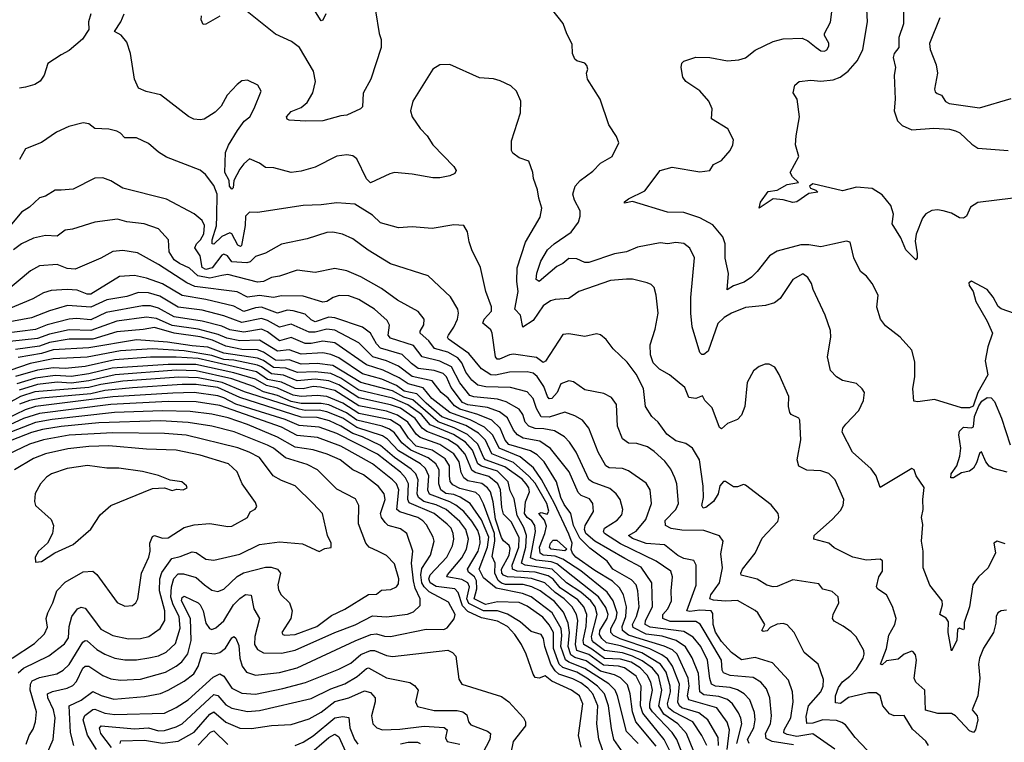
# Model space of a CAD drawing. Extents: x 1443846 to 1577407, y 839182 to 927291.
# Tile 127 of 256: x 1460016 to 1464981, y 894621 to 898265. Entities that reach past the tile are written whole.
import ezdxf

# ---------------------------------------------------------------- set-up
doc = ezdxf.new("R2010")
doc.units = 0

msp = doc.modelspace()

# ---------------------------------------------------------------- linework, layer by layer
at = {"layer": '0CON20XD'}
for points in [[(1464470.9, 898375), (1464471.6, 898245), (1464449.2, 898175), (1464448.7, 898125), (1464424.9, 898095.1), (1464420.5, 898075), (1464432.1, 898025), (1464425.8, 897985), (1464430.6, 897865), (1464425.2, 897805.2), (1464442.6, 897755), (1464465, 897732.5), (1464515, 897709.6), (1464625, 897718.3), (1464705, 897713.9), (1464735, 897705.4), (1464755.7, 897695), (1464817, 897637), (1464847.3, 897617.3), (1465000, 897605)], [(1460374.4, 898295.6), (1460362.9, 898255), (1460364, 898215), (1460332.3, 898167.7), (1460265, 898110), (1460225, 898087.8), (1460158, 898045), (1460139.2, 897985), (1460118.8, 897955), (1460091.7, 897938.3), (1460045.5, 897924.5), (1460015, 897920.5)], [(1462098.2, 897468.2), (1461995, 897486.9), (1461905, 897494.3), (1461881.3, 897488.7), (1461785, 897442.9), (1461765, 897463.1), (1461715, 897562.9), (1461695, 897578.6), (1461665, 897584.3), (1461615, 897577.1), (1461505, 897521.9), (1461435, 897501.1), (1461385, 897494.4), (1461297.4, 897517.4), (1461255, 897520), (1461225, 897542.5), (1461175, 897563.1), (1461145, 897538.5), (1461125, 897511.5), (1461096.2, 897455), (1461092.8, 897417.2), (1461085, 897410.5), (1461073, 897425), (1461071.4, 897455), (1461050.6, 897495), (1461053.7, 897596.3), (1461068.3, 897631.7), (1461113.9, 897706.1), (1461147.1, 897752.9), (1461175.5, 897775), (1461197.5, 897817.5), (1461234, 897905), (1461215.7, 897935.7), (1461165, 897960), (1461135, 897956.2), (1461112.2, 897937.8), (1461061.2, 897885), (1461030.7, 897829.3), (1461000.9, 897799.1), (1460945, 897763.6), (1460925, 897759.6), (1460893.8, 897763.8), (1460867.4, 897777.4), (1460726, 897886), (1460653.2, 897903.2), (1460615, 897920), (1460594.5, 897964.5), (1460574.2, 898095), (1460555, 898152.5), (1460527.7, 898187.7), (1460493.3, 898205), (1460526, 898255), (1460542.5, 898295)], [(1461810.5, 898310.5), (1461827.5, 898195), (1461838, 898165), (1461838.8, 898125), (1461785.7, 897965), (1461748.1, 897895), (1461744.6, 897825.4), (1461734, 897815), (1461665, 897783.5), (1461635, 897781.1), (1461544.4, 897754.4), (1461456.7, 897753.3), (1461375, 897758), (1461364.3, 897764.3), (1461361.3, 897775), (1461385, 897802.9), (1461435, 897823.2), (1461465, 897846.9), (1461493.4, 897896.6), (1461506.9, 897953.1), (1461497.9, 898005), (1461425.7, 898125), (1461385.4, 898155.4), (1461305, 898192.2), (1461155, 898312.5)], [(1461560, 898295), (1461545, 898262.5), (1461535, 898260), (1461491.2, 898331.2)], [(1464985, 895622), (1464945, 895636), (1464927.5, 895625), (1464936.1, 895576.1), (1464899, 895501), (1464850.9, 895455), (1464822, 895415), (1464805.7, 895304.3), (1464778.5, 895225), (1464777.8, 895195), (1464775, 895188.8), (1464755, 895197.1), (1464745, 895190), (1464741.2, 895135), (1464715, 895082.9), (1464696.7, 895175), (1464699.3, 895229.3), (1464687.3, 895247.3), (1464655.6, 895265.6), (1464669.4, 895315), (1464666.9, 895335), (1464605, 895414), (1464571.1, 895501.1), (1464570.9, 895585), (1464563.1, 895635), (1464569.8, 895719.8), (1464562.5, 895755), (1464570.8, 895795), (1464569.2, 895845), (1464576.4, 895906.4), (1464536, 895965), (1464526.1, 895996.1), (1464515, 896002.5), (1464355, 895906.7), (1464334.6, 895964.6), (1464309.8, 895999.8), (1464215, 896084.4), (1464162.9, 896185), (1464167.1, 896205), (1464181.9, 896225), (1464246.7, 896295), (1464271.4, 896345), (1464276, 896385), (1464264.2, 896404.2), (1464235, 896430), (1464165, 896445.7), (1464135, 896464.3), (1464105, 896496), (1464088.6, 896565), (1464106.5, 896663.5), (1464105, 896697.5), (1464077.5, 896775), (1464016.2, 896905), (1464008.8, 896935), (1463990, 896965), (1463965, 896983.3), (1463913.8, 896955), (1463850.3, 896859.7), (1463822.4, 896837.6), (1463776.2, 896823.8), (1463675, 896813.1), (1463605, 896785.8), (1463567.3, 896762.7), (1463536.8, 896733.2), (1463486.7, 896593.3), (1463465, 896576.2), (1463455, 896576.2), (1463445, 896586.2), (1463407, 896717), (1463399.6, 896785), (1463400.7, 896865), (1463418.5, 897065), (1463395, 897112.9), (1463365, 897136.4), (1463325, 897142.1), (1463284.7, 897135.3), (1463245, 897139.3), (1463131.5, 897118.5), (1463075, 897094), (1463015, 897084.1), (1462885, 897040), (1462865, 897040.8), (1462825, 897058.9), (1462785, 897060.9), (1462754.3, 897035), (1462725, 897021.2), (1462635, 896945.4), (1462619.7, 896955), (1462622.5, 896987.5), (1462642.9, 897047.1), (1462677.9, 897105), (1462710.5, 897135), (1462795.8, 897194.2), (1462834, 897245), (1462842.3, 897275), (1462841.1, 897301.1), (1462812.5, 897355), (1462804.4, 897385), (1462816.9, 897425), (1462841.4, 897455), (1462905, 897502.2), (1462945, 897541.9), (1463004, 897575), (1463036, 897645), (1463025, 897676.7), (1462986.2, 897735), (1462942.5, 897865), (1462878, 897965), (1462874, 897995), (1462881.2, 898015), (1462875.8, 898035), (1462865, 898045.8), (1462825, 898057.5), (1462815, 898066), (1462803.1, 898095), (1462802.2, 898142.2), (1462773.8, 898193.8), (1462755.4, 898245.4), (1462698.9, 898318.9)], [(1463245.7, 897504.3), (1463305, 897522.2), (1463445, 897498.4), (1463495.4, 897504.6), (1463513.8, 897535), (1463555, 897555.6), (1463598, 897605), (1463612, 897635), (1463615, 897660), (1463586.9, 897715), (1463504.2, 897765), (1463507.5, 897815), (1463491.1, 897855), (1463445, 897906.9), (1463375, 897952.9), (1463359.4, 897975), (1463351.4, 898025), (1463354.3, 898045.7), (1463364.2, 898055.8), (1463425, 898077.1), (1463495, 898074.4), (1463585, 898057.8), (1463642.1, 898062.1), (1463675, 898073.5), (1463725, 898110.8), (1463815, 898155.6), (1463865, 898168.8), (1463961.5, 898171.5), (1463989.1, 898159.1), (1464031.2, 898125), (1464055, 898108.8), (1464073.6, 898106.4), (1464085, 898113.3), (1464095, 898132.5), (1464095, 898147.5), (1464073.3, 898185), (1464073.3, 898195), (1464105, 898253.3), (1464110.5, 898305)], [(1465025, 897364.6), (1464846.7, 897343.3), (1464809.8, 897320.2), (1464789.6, 897275), (1464775, 897263.8), (1464755, 897266.2), (1464715, 897290), (1464672, 897302), (1464643.2, 897306.8), (1464615, 897302.9), (1464585, 897285.8), (1464567.5, 897265), (1464536.8, 897183.2), (1464531.7, 897148.3), (1464541.8, 897085), (1464541.9, 897065), (1464535, 897054.2), (1464484.2, 897105), (1464458.5, 897165), (1464414.4, 897235), (1464421.8, 897285), (1464409, 897329), (1464365, 897382.9), (1464313.6, 897413.6), (1464235, 897420.7), (1464165, 897402.9), (1464015, 897436.9), (1463997.5, 897425), (1464002.5, 897415), (1464030, 897405), (1464040, 897395), (1463995, 897388.8), (1463935, 897346.2), (1463915, 897343.3), (1463865, 897357.5), (1463815, 897362.7), (1463744.2, 897314.2), (1463750.4, 897345), (1463790.5, 897399.5), (1463835, 897406.1), (1463885.4, 897434.6), (1463942.5, 897445), (1463912.2, 897472.2), (1463900.8, 897495), (1463944.4, 897575), (1463927.5, 897635), (1463930.9, 897679.1), (1463947.1, 897775), (1463936.2, 897865), (1463916.4, 897896.4), (1463923.8, 897935), (1463946.7, 897953.3), (1464005, 897960.6), (1464055, 897955.7), (1464118.4, 897961.6), (1464153.5, 897975), (1464192.5, 898005), (1464240.9, 898059.1), (1464268, 898115), (1464290.3, 898255), (1464287.7, 898317.7)], [(1461025, 898283.3), (1460955, 898242), (1460941.2, 898241.2), (1460931.2, 898265), (1460932.5, 898285)], [(1464655.6, 898275), (1464603.6, 898145), (1464606.4, 898115), (1464637.7, 898037.7), (1464643.1, 897995), (1464628.9, 897915), (1464631.5, 897901.5), (1464642.4, 897892.4), (1464664.3, 897884.3), (1464683.4, 897853.4), (1464702.8, 897842.8), (1464855, 897820.5), (1465015, 897867.1)], [(1464992.5, 895287.5), (1464965.6, 895284.4), (1464948.8, 895275), (1464939.2, 895255), (1464938.3, 895221.7), (1464925.7, 895175), (1464875, 895095.8), (1464855.5, 895045), (1464850.9, 895015), (1464857.5, 894945), (1464846.9, 894855), (1464819.2, 894785), (1464844.5, 894755), (1464847.8, 894735), (1464835.8, 894684.2), (1464825, 894670.8), (1464805, 894679.4), (1464735, 894754.2), (1464715, 894765.8), (1464645, 894767.1), (1464582.9, 894782.9), (1464579.4, 894885), (1464534.6, 894924.6), (1464526.7, 894945), (1464537.5, 895035), (1464532.1, 895062.1), (1464521.7, 895078.3), (1464515, 895080.8), (1464475, 895065.7), (1464445, 895039.8), (1464387.1, 895032.9), (1464365, 895011.4), (1464356.7, 895015), (1464386.2, 895095), (1464398.5, 895161.5), (1464428, 895215), (1464434.7, 895245), (1464416.5, 895306.5), (1464386.7, 895365), (1464342.9, 895392.9), (1464335.7, 895405), (1464348.6, 895455), (1464365.7, 895485), (1464366.9, 895536.9), (1464355, 895544), (1464285, 895540.6), (1464216.7, 895555), (1464122.6, 895602.6), (1464095, 895625.7), (1464020, 895645), (1464021.4, 895665), (1464114.1, 895745.9), (1464155, 895790), (1464167.5, 895815), (1464171.9, 895845), (1464127.5, 895945), (1464095, 895977.5), (1464055, 895990), (1463984.4, 895994.4), (1463944.4, 896014.4), (1463935.8, 896045), (1463954.2, 896145.8), (1463949.4, 896245), (1463945, 896255.8), (1463906.2, 896275), (1463899.2, 896285), (1463893.1, 896315), (1463894.5, 896365), (1463845.4, 896475.4), (1463822.7, 896512.7), (1463795, 896528.8), (1463775, 896528.8), (1463745, 896516), (1463715.7, 896494.3), (1463683.6, 896435), (1463671.8, 896315), (1463655, 896270.8), (1463635, 896248.6), (1463585, 896228.6), (1463555, 896202), (1463545, 896208.8), (1463507.7, 896307.7), (1463471.2, 896345), (1463458.3, 896368.3), (1463424.4, 896355.6), (1463390, 896360), (1463370, 896410), (1463293.1, 896475), (1463242.5, 896502.5), (1463209.3, 896535), (1463196.3, 896575), (1463194, 896626), (1463220, 896705), (1463235.6, 896785), (1463225.4, 896875.4), (1463214.6, 896914.6), (1463200, 896930), (1463178.9, 896938.9), (1463106.2, 896956.2), (1463075, 896957.1), (1462995, 896950.4), (1462835, 896894.6), (1462785, 896858.5), (1462715, 896854.7), (1462692.4, 896847.6), (1462655, 896822.5), (1462605, 896748.9), (1462553.3, 896715), (1462541.6, 896775), (1462512.6, 896805), (1462529.7, 896895), (1462522.3, 896945), (1462524.6, 897014.6), (1462566.5, 897143.5), (1462640.3, 897269.7), (1462648.6, 897315), (1462634.1, 897365.9), (1462626.8, 897406.8), (1462606, 897465), (1462603.3, 897495), (1462582.3, 897552.3), (1462535, 897568.8), (1462502.3, 897592.3), (1462496.2, 897605), (1462495.8, 897655), (1462540.8, 897795), (1462542.5, 897855), (1462521.2, 897905), (1462492.1, 897932.1), (1462437.6, 897957.6), (1462405, 897966.9), (1462335, 897972.9), (1462185, 898040), (1462135, 898037.5), (1462098.8, 898015), (1461998, 897855), (1461986.2, 897805), (1461994.3, 897775), (1462035, 897716.2), (1462069.6, 897679.6), (1462098.1, 897635), (1462205, 897524.2), (1462215.7, 897505), (1462209.7, 897490.3), (1462185, 897477.1), (1462135, 897467.8), (1462098.2, 897468.2)], [(1464598.8, 894605), (1464585, 894627.8), (1464518.1, 894688.1), (1464475, 894756.2), (1464425, 894754.3), (1464401.2, 894765), (1464367.5, 894805), (1464354.4, 894855), (1464335, 894870.9), (1464295, 894870.9), (1464195, 894846.5), (1464155, 894817.1), (1464130.1, 894820.1), (1464129.2, 894855), (1464145, 894896.9), (1464164, 894926), (1464202.3, 894955), (1464235, 894990), (1464268.5, 895045), (1464273.8, 895065), (1464272.9, 895085), (1464233.8, 895153.8), (1464209.2, 895179.2), (1464167.3, 895207.3), (1464121.9, 895231.9), (1464113.5, 895245), (1464116.9, 895265), (1464145.5, 895325), (1464142, 895355), (1464111.9, 895381.9), (1464065, 895392.9), (1464045, 895420), (1463915, 895441.1), (1463835, 895407.8), (1463815, 895405.3), (1463783.5, 895413.5), (1463733.7, 895443.7), (1463654.4, 895464.4), (1463652.5, 895475), (1463660.7, 895495), (1463724.4, 895575), (1463759.1, 895650.9), (1463839.2, 895735), (1463844.2, 895755), (1463840, 895775), (1463805, 895819.2), (1463675, 895918.8), (1463665, 895922), (1463635, 895909.2), (1463615, 895910), (1463575, 895937.1), (1463565, 895937.1), (1463545.4, 895915), (1463538.1, 895875), (1463514.3, 895835), (1463475, 895804.7), (1463461.9, 895801.9), (1463455.4, 895815), (1463463.4, 895856.6), (1463462.2, 895912.2), (1463443.1, 896045), (1463408.5, 896105), (1463375, 896127.7), (1463325, 896140.8), (1463278.2, 896175), (1463235.3, 896235.3), (1463204, 896265), (1463171.9, 896315), (1463161.3, 896405), (1463125, 896477.5), (1463078.5, 896538.5), (1463007.5, 896605), (1462972.4, 896652.4), (1462945, 896676.7), (1462925, 896681.2), (1462865, 896668.2), (1462785, 896681.1), (1462755, 896678.6), (1462667.4, 896542.6), (1462655, 896535.8), (1462621.5, 896561.5), (1462505, 896578.2), (1462485, 896575.7), (1462435, 896553), (1462423.9, 896553.9), (1462415.3, 896565.3), (1462398.2, 896685), (1462390.8, 896700.8), (1462351.1, 896735), (1462357.5, 896755), (1462393.9, 896795), (1462395, 896816.7), (1462366.7, 896895), (1462340, 897015), (1462295.8, 897105), (1462281.4, 897145), (1462274.3, 897195), (1462255, 897227.5), (1462205, 897230.6), (1462095, 897211.9), (1461995, 897220), (1461925, 897215.5), (1461835, 897240.8), (1461795, 897280), (1461705, 897334.4), (1461615, 897341.8), (1461535, 897331.2), (1461445, 897328.8), (1461215, 897292.2), (1461175, 897294.3), (1461155, 897273.8), (1461152.3, 897227.7), (1461133.5, 897126.5), (1461128.3, 897121.7), (1461115, 897128.4), (1461085, 897184.6), (1461075, 897190), (1461035, 897172.2), (1460995, 897132.9), (1460985.4, 897135.4), (1460985.7, 897155), (1461007.8, 897225), (1461010, 897275), (1461011.9, 897385), (1460995, 897428.5), (1460952.2, 897485), (1460926, 897506), (1460755, 897572.2), (1460715, 897597.1), (1460665, 897641.1), (1460605, 897670), (1460545, 897669.2), (1460523.7, 897693.7), (1460505, 897703.3), (1460465, 897713.5), (1460395, 897717.1), (1460365, 897740.8), (1460335, 897744.3), (1460263.4, 897726.6), (1460201.8, 897698.2), (1460125, 897646), (1460045.6, 897614.4), (1460015, 897560.6)], [(1465095, 896762), (1464965, 896806.7), (1464949.4, 896819.4), (1464925, 896866.2), (1464895, 896904), (1464815, 896946.2), (1464801.7, 896938.3), (1464803.3, 896925), (1464823.3, 896895), (1464836.7, 896845), (1464894.2, 896745.8), (1464920.9, 896685), (1464897.3, 896615), (1464884.3, 896545.7), (1464898.4, 896475), (1464847.5, 896385), (1464823, 896317), (1464805, 896308.2), (1464765, 896308.8), (1464629.2, 896349.2), (1464545, 896338.1), (1464525, 896342), (1464518.6, 896405), (1464528.9, 896465), (1464530.2, 896540.2), (1464515, 896598), (1464455.7, 896665), (1464381.4, 896721.4), (1464355.6, 896755), (1464338.5, 896815), (1464345, 896875.7), (1464315, 896934.4), (1464285, 896972), (1464255.8, 896995.8), (1464221.9, 897065), (1464203.6, 897143.6), (1464185, 897148), (1464116.2, 897133.8), (1464055, 897119.3), (1463995, 897130.4), (1463955, 897130), (1463835, 897098.8), (1463795.8, 897074.2), (1463735, 896995.6), (1463705, 896966.9), (1463668.3, 896941.7), (1463615, 896923.3), (1463583.1, 896903.1), (1463590.6, 896985), (1463573.4, 897063.4), (1463573.8, 897135), (1463560.6, 897170.6), (1463510, 897230), (1463445.3, 897265.3), (1463365, 897292.2), (1463282.5, 897295), (1463105, 897348), (1463065, 897340), (1463065, 897346), (1463085, 897362), (1463167.6, 897402.4), (1463245.7, 897504.3)], [(1464319.5, 894549.5), (1464227.9, 894645), (1464179.5, 894709.5), (1464161.8, 894721.8), (1464135, 894731.8), (1464065, 894735.4), (1464015, 894717.1), (1463985, 894716.7), (1463981.7, 894751.7), (1463993.5, 894805), (1464055.3, 894875), (1464067.7, 894905), (1464068.5, 894938.5), (1464042.5, 895015), (1463972, 895075), (1463921.2, 895175), (1463885, 895213.6), (1463865, 895220), (1463835, 895216.9), (1463800.3, 895199.7), (1463785, 895183.9), (1463765, 895179.4), (1463757.5, 895185), (1463772.5, 895215), (1463737.8, 895275), (1463725, 895286.8), (1463635, 895336.9), (1463575, 895333), (1463515, 895337.6), (1463495.9, 895345), (1463501.5, 895365), (1463545.2, 895425), (1463558.8, 895501.2), (1463551.2, 895571.2), (1463562.5, 895635), (1463545, 895662.9), (1463465, 895690), (1463355, 895691.9), (1463300.2, 895700.2), (1463272.9, 895715), (1463270.5, 895739.5), (1463323.8, 895795), (1463337.9, 895825), (1463328.7, 895925), (1463320, 895955), (1463298.8, 895998.8), (1463268.2, 896038.2), (1463215, 896087.5), (1463181.1, 896111.1), (1463127.3, 896127.3), (1463085, 896130.6), (1463055, 896150.8), (1463029.4, 896215), (1463025.5, 896325), (1462999.7, 896359.7), (1462960.8, 896380.8), (1462865, 896398.8), (1462808.3, 896438.3), (1462785, 896443.3), (1462745, 896428.2), (1462726.5, 896385), (1462698.8, 896355), (1462685, 896353.3), (1462676.9, 896365), (1462658.7, 896415), (1462625, 896466.3), (1462605, 896483.4), (1462575, 896490), (1462485, 896487.9), (1462415, 896472.3), (1462391.5, 896475), (1462345, 896504.7), (1462281.2, 896581.2), (1462177.9, 896655), (1462173.5, 896665), (1462177.3, 896675), (1462205.3, 896714.7), (1462223.8, 896755), (1462229.1, 896785), (1462224.5, 896805), (1462188.1, 896868.1), (1462075, 896974.3), (1461885, 897034.6), (1461772.2, 897102.2), (1461695, 897159.5), (1461644, 897184), (1461595, 897193.2), (1461565, 897191.8), (1461465, 897160), (1461335, 897133.8), (1461255, 897088.5), (1461205, 897070.5), (1461177.3, 897045), (1461161.6, 897038.4), (1461085, 897044.8), (1461063.8, 897073.8), (1461045, 897082.5), (1461035, 897078), (1460986.2, 897013.8), (1460955, 897005.7), (1460935, 897016.2), (1460925, 897074.5), (1460899.1, 897115), (1460906.5, 897135), (1460926.9, 897155), (1460944.4, 897185), (1460947.6, 897227.6), (1460935, 897251.9), (1460895, 897286.7), (1460755, 897359.5), (1460535, 897416.5), (1460475, 897452.5), (1460435, 897467.8), (1460393.6, 897466.4), (1460285, 897411.1), (1460225, 897405.6)], [(1460225, 897405.6), (1460194.6, 897405.4), (1460145, 897375.6), (1460115, 897367.5), (1460065, 897320.5), (1460024.7, 897295.3), (1459883.5, 897126.5)], [(1464126.8, 894586.8), (1464015, 894663.2), (1463935, 894651), (1463885, 894660.7), (1463869.5, 894669.5), (1463869.8, 894685), (1463904.3, 894745), (1463915.3, 894825), (1463912.5, 894875), (1463892.7, 894935), (1463811.6, 895021.6), (1463725, 895048.7), (1463655, 895037.9), (1463605, 895074.1), (1463555, 895128.9), (1463525, 895176.7), (1463511.7, 895215), (1463510.6, 895270.6), (1463502.7, 895285), (1463445, 895288.1), (1463395, 895280.4), (1463380, 895285), (1463426.5, 895413.5), (1463427.1, 895515), (1463415, 895537.7), (1463365, 895547.8), (1463335, 895562.7), (1463267.7, 895617.7), (1463175, 895623.6), (1463105, 895648.9), (1463085.5, 895665), (1463125, 895686.8), (1463172.5, 895745), (1463201.2, 895825), (1463194.7, 895895), (1463175, 895927.5), (1463085, 895990), (1463055, 896001.2), (1462988.8, 896005), (1462970.8, 896015), (1462932.2, 896085), (1462886.2, 896206.2), (1462854.4, 896245), (1462815, 896267.3), (1462765, 896285.4), (1462685, 896261.6), (1462645, 896263.1), (1462622.2, 896305), (1462605.5, 896355.5), (1462575, 896389.3), (1462491.2, 896411.2), (1462366.9, 896413.1), (1462325, 896423.1), (1462295, 896447.3), (1462265, 896487.6), (1462245.7, 896535.7), (1462225, 896560.2), (1462175, 896588.8), (1462107.7, 896607.7), (1462079, 896645), (1462035.5, 896685), (1462034.5, 896695), (1462053.7, 896726.3), (1462054.5, 896755), (1462024.2, 896794.2), (1461921.2, 896851.2), (1461839.9, 896909.9), (1461735, 896968), (1461665, 896998.9), (1461605, 897011.1), (1461505, 896990), (1461415, 897001.5), (1461325, 896971.8), (1461285, 896965.8), (1461244.8, 896945.2), (1461215, 896940.9), (1461065, 896980.3), (1461034.6, 896975), (1460975, 896962), (1460913.6, 896973.6), (1460871.6, 897011.6), (1460821.6, 897035), (1460795.2, 897055), (1460770, 897095), (1460765.3, 897155.3), (1460715, 897211.2), (1460643.3, 897235), (1460555.3, 897245.3), (1460508.6, 897258.6), (1460395, 897243.6), (1460281.1, 897208.9), (1460245, 897204.4), (1460205, 897174.2), (1460145, 897176.2), (1460085, 897163.1), (1460025, 897135.3), (1459985, 897104.6)], [(1463918.1, 894608.1), (1463809.4, 894625), (1463780.3, 894640.3), (1463776.2, 894665), (1463800.8, 894715), (1463807.1, 894755), (1463798.6, 894845), (1463781.7, 894891.7), (1463752.1, 894925), (1463715, 894948.6), (1463598.7, 894958.7), (1463565, 894971.1), (1463558.1, 894985), (1463555, 895036.2), (1463471.4, 895175), (1463447.2, 895217.2), (1463425, 895230.6), (1463295, 895229.8), (1463257.9, 895245), (1463258.1, 895265), (1463283.8, 895295), (1463302.9, 895335), (1463300, 895385), (1463307.9, 895455), (1463298.2, 895485), (1463225.1, 895535.1), (1463045, 895621.8), (1462964.3, 895675), (1462959.5, 895685), (1462965, 895700.8), (1463028.4, 895741.6), (1463051.7, 895768.3), (1463057.1, 895795), (1463043.8, 895845), (1463023.8, 895875), (1462991.8, 895901.8), (1462903.3, 895933.3), (1462885.9, 895945.9), (1462821.1, 896085), (1462788.2, 896135), (1462762.1, 896162.1), (1462712.8, 896192.8), (1462658.6, 896201.4), (1462615, 896203.6), (1462583.5, 896215), (1462565.2, 896235), (1462552.5, 896275), (1462535, 896301.8), (1462468.6, 896338.6), (1462425, 896352.3), (1462305, 896363.1), (1462285, 896370.3), (1462234.7, 896434.7), (1462193, 896515), (1462135, 896544), (1462045, 896564.4), (1462002, 896622), (1461885, 896659.7), (1461874.3, 896675), (1461879.7, 896725), (1461868, 896748), (1461804, 896805), (1461725, 896854.1), (1461675, 896872.2), (1461626.4, 896873.6), (1461596, 896865), (1461565, 896844.6), (1461545, 896841.1), (1461445, 896871.4), (1461335, 896872.5), (1461296.2, 896863.8), (1461225, 896873.7), (1461165, 896866), (1461112.2, 896892.2), (1460899, 896919), (1460857.7, 896937.7), (1460715, 897030.5), (1460609.1, 897089.1), (1460535, 897101.8), (1460485, 897096.2), (1460425, 897062.7), (1460295, 897008), (1460255, 897010), (1460205, 897030.7), (1460115, 897023.9), (1460070.4, 896999.6), (1459945, 896894.2)], [(1461991, 896531), (1461945, 896577.3), (1461835, 896608.4), (1461815, 896630.3), (1461785.1, 896685.1), (1461745, 896714.7), (1461605, 896761.9), (1461575, 896764.9), (1461505, 896742.3), (1461485, 896751.7), (1461455, 896779.5), (1461395, 896797.9), (1461365, 896799.8), (1461315, 896785.6), (1461235, 896815.4), (1461205, 896813), (1461145, 896794.5), (1461095, 896821.1), (1460955, 896854.9), (1460835, 896874.2), (1460735, 896933), (1460655, 896962.2), (1460595, 896974.8), (1460519.4, 896969.4), (1460375, 896881.5), (1460355, 896880.7), (1460305, 896901.3), (1460255.2, 896904.8), (1460175, 896899.4), (1460135, 896887.8), (1460082.6, 896857.4), (1459956.7, 896805)], [(1463632.3, 894615), (1463656.8, 894715), (1463652.6, 894742.6), (1463639.9, 894769.9), (1463610.2, 894815), (1463585, 894836.8), (1463541.7, 894851.7), (1463465, 894861.1), (1463445.6, 894875), (1463437.8, 894967.8), (1463406.9, 895046.9), (1463372.2, 895102.2), (1463325.1, 895135.1), (1463255.8, 895155.8), (1463175, 895167), (1463109.8, 895199.8), (1463105.6, 895215), (1463125.1, 895255), (1463139.1, 895305), (1463132.6, 895385), (1463123.9, 895415), (1463100.1, 895440.1), (1463006.1, 895495), (1462977.7, 895535), (1462890.2, 895600.2), (1462840.3, 895650.3), (1462807.9, 895715), (1462795.3, 895775), (1462760.9, 895820.9), (1462743.8, 895855), (1462722.1, 895935), (1462660.6, 896035), (1462625, 896071.6), (1462591.9, 896091.9), (1462482.5, 896122.5), (1462464.3, 896145), (1462438.5, 896205), (1462395.7, 896245), (1462325, 896274), (1462235, 896300.9), (1462208.5, 896318.5), (1462176.4, 896356.4), (1462141, 896385), (1462094.9, 896444.9), (1461995, 896466.3), (1461925, 896518.1), (1461865.4, 896545), (1461797.1, 896565), (1461724.9, 896634.9), (1461605, 896700), (1461565, 896705.1), (1461505, 896689.1), (1461475, 896689.6), (1461385, 896729.7), (1461325, 896714.8), (1461265, 896749), (1461235, 896758.3), (1461135, 896737.8), (1461045, 896772), (1460935, 896800), (1460815, 896816.4), (1460721.6, 896871.6), (1460665, 896888.7), (1460615, 896890.2), (1460555, 896869.6), (1460455, 896852.8), (1460375, 896816), (1460256.2, 896823.8), (1460165, 896797), (1460075, 896762), (1459891.4, 896728.6)], [(1463583.7, 894585), (1463594.6, 894684.6), (1463583.7, 894723.7), (1463530.4, 894795), (1463390.4, 894835), (1463383.1, 894855), (1463390.7, 894905), (1463386.5, 894945), (1463331.6, 895065), (1463306.8, 895086.8), (1463266.1, 895106.1), (1463143.6, 895143.6), (1463085, 895161.8), (1463055.7, 895185), (1463054.1, 895205), (1463071.5, 895255), (1463075.5, 895305), (1463059.5, 895365), (1463040, 895400), (1463004.2, 895434.2), (1462915, 895488), (1462820.5, 895555), (1462803.2, 895575), (1462796.9, 895593.1), (1462800.8, 895625), (1462785, 895671.6), (1462712.9, 895825), (1462646.6, 895946.6), (1462607.3, 896005), (1462540.1, 896060.1), (1462433.8, 896103.8), (1462400.6, 896170.6), (1462359.8, 896209.8), (1462287.2, 896247.2), (1462184.8, 896285.2), (1462094.5, 896355), (1462049.4, 896409.4), (1461975, 896429.3), (1461929.7, 896459.7), (1461848.4, 896498.4), (1461764, 896524), (1461605, 896635.8), (1461545, 896644.6), (1461485, 896631.8), (1461455, 896632.5), (1461385, 896662.2), (1461325, 896645.5), (1461265, 896691.6), (1461235, 896704.9), (1461145, 896690.3), (1461075, 896701), (1461035, 896720.2), (1460935, 896745.4), (1460795, 896766.2), (1460715, 896810.9), (1460675, 896823), (1460635, 896822.6), (1460451.1, 896788.9), (1460375, 896752), (1460301.8, 896758.2), (1460265.2, 896755.2), (1460154.1, 896725.9), (1460095, 896702.2), (1459936.7, 896683.3)], [(1463538.8, 894605), (1463537.6, 894645), (1463486, 894735), (1463439.9, 894769.9), (1463355, 894795.7), (1463342.3, 894805), (1463334, 894824), (1463342.7, 894915), (1463307.2, 895005), (1463281.6, 895041.6), (1463253.1, 895063.1), (1463192.7, 895092.7), (1463042.8, 895142.8), (1463010.4, 895160.4), (1462996.2, 895175), (1462995.8, 895195), (1463023.1, 895245), (1463027.7, 895275), (1463008.8, 895335), (1462978.1, 895378.1), (1462845, 895486.8), (1462754.8, 895545), (1462715, 895559.7), (1462655.5, 895565.5), (1462639.4, 895575), (1462636.4, 895605), (1462664.2, 895674.2), (1462672, 895712), (1462661.7, 895741.7), (1462634.2, 895775), (1462645, 895780.5), (1462675, 895771.2), (1462683.7, 895786.3), (1462673.9, 895825), (1462615, 895927.5), (1462583.8, 895963.8), (1462505, 896031.6), (1462396, 896076), (1462364.9, 896144.9), (1462329.6, 896179.6), (1462265, 896218.7), (1462145, 896263), (1462065, 896331.1), (1462018.9, 896378.9), (1461955, 896392), (1461915, 896421.2), (1461842.3, 896452.4), (1461745, 896478.6), (1461625, 896559.4), (1461585, 896577.6), (1461545, 896584.5), (1461435, 896577.9), (1461375, 896599.7), (1461315, 896593.4), (1461225, 896648.4), (1461125, 896645.8), (1461059.5, 896659.5), (1461017.2, 896677.2), (1460915, 896704.7), (1460785, 896722.5), (1460705, 896757.8), (1460655, 896764.9), (1460505, 896745.2), (1460375, 896698.7), (1460265, 896700.6), (1460165, 896680.2), (1460105, 896658.2), (1459965, 896642.5)], [(1463480.3, 894605), (1463455.6, 894655.6), (1463409.3, 894725), (1463312.4, 894775), (1463287.4, 894795), (1463283, 894815), (1463297.3, 894875), (1463296.2, 894905), (1463274.9, 894975), (1463246.7, 895015), (1463152.1, 895072.1), (1463045, 895108.4), (1462975, 895122.4), (1462951.2, 895145), (1462939.7, 895165), (1462940.3, 895185), (1462977.6, 895245), (1462982.4, 895265), (1462970.6, 895300.6), (1462935.1, 895355), (1462725, 895520.5), (1462695, 895531), (1462619.2, 895539.2), (1462591.2, 895551.2), (1462616.9, 895685), (1462613.9, 895715), (1462597.5, 895737.5), (1462573.9, 895755), (1462561.7, 895775), (1462566.1, 895833.9), (1462587.1, 895885), (1462582.9, 895905), (1462570, 895925), (1462548.7, 895948.7), (1462461.2, 896011.2), (1462365, 896045.7), (1462355.6, 896055.6), (1462325.5, 896125.5), (1462273.4, 896173.4), (1462206.7, 896206.7), (1462125, 896236.6), (1461998.7, 896348.7), (1461952.3, 896362.3), (1461895, 896393.1), (1461735, 896436.4), (1461595, 896520.9), (1461515, 896531.2), (1461435, 896528.1), (1461375, 896550.4), (1461335, 896546.8), (1461305, 896548.1), (1461245, 896588.6), (1461215, 896601), (1461135, 896602.8), (1461055, 896619.4), (1460988.5, 896648.5), (1460925, 896666.6), (1460795, 896685.1), (1460695, 896713.7), (1460637.7, 896702.3), (1460505, 896690.6), (1460385, 896654.1), (1460265.8, 896654.2), (1460165, 896637.9), (1460115, 896619.7), (1459995, 896602.7)], [(1463415.1, 894575.1), (1463378, 894665), (1463334.7, 894714.7), (1463263.9, 894763.9), (1463238.2, 894805), (1463254.4, 894885), (1463237.5, 894957.5), (1463207.3, 894995), (1463155, 895032.4), (1463106.5, 895056.5), (1463055, 895072.7), (1462965, 895084.5), (1462911.2, 895125), (1462901.5, 895135), (1462899.4, 895155), (1462927.4, 895265), (1462916.9, 895305), (1462896, 895335), (1462845, 895378), (1462772.1, 895425), (1462700.4, 895495), (1462564.1, 895514.1), (1462546.1, 895525), (1462567.7, 895605), (1462570.4, 895665), (1462557.8, 895705), (1462524.9, 895765), (1462508.3, 895848.3), (1462489.3, 895889.3), (1462478.5, 895935), (1462425, 895988.3), (1462343.5, 896013.5), (1462326, 896025), (1462298.3, 896095), (1462263.9, 896135), (1462203.4, 896173.4), (1462085, 896222.8), (1462041.2, 896275), (1461973.5, 896323.5), (1461895, 896356.9), (1461725, 896397.8), (1461635, 896457.8), (1461585, 896480.6), (1461505, 896489.7), (1461416.2, 896486.2), (1461358.2, 896508.2), (1461295, 896511.3), (1461245, 896546.9), (1461215, 896558.3), (1461045, 896584.2), (1460965, 896614.5), (1460885, 896620.2), (1460760.1, 896639.9), (1460605, 896650.9), (1460365, 896610.6), (1460185, 896599.8), (1460125, 896581.4), (1460008.5, 896561.5)], [(1463373.7, 894523.7), (1463329.2, 894635), (1463305, 894670.9), (1463206, 894775), (1463193.8, 894795), (1463192.5, 894817.5), (1463207.4, 894885), (1463198.8, 894925), (1463180.2, 894960.2), (1463145, 894996.6), (1463098.4, 895025), (1463045, 895041.2), (1462965, 895044.3), (1462901.1, 895091.1), (1462859.9, 895115), (1462857.6, 895135), (1462871.6, 895205), (1462874.9, 895265), (1462859.9, 895305), (1462829.3, 895339.3), (1462740.7, 895400.7), (1462705, 895444.1), (1462681.2, 895461.2), (1462615, 895479.3), (1462524.6, 895484.6), (1462500.8, 895495), (1462498.8, 895515), (1462532.1, 895605), (1462535, 895652.2), (1462495, 895731.8), (1462455, 895771.5), (1462446.1, 895806.1), (1462440, 895895), (1462427, 895925), (1462381.3, 895961.3), (1462312.1, 895982.1), (1462295, 895993.4), (1462261.2, 896075), (1462225, 896117), (1462175, 896148.8), (1462068.9, 896188.9), (1462045.5, 896205.5), (1462009, 896255), (1461935, 896305.5), (1461885, 896323.4), (1461725, 896358.2), (1461625, 896424), (1461575, 896443.9), (1461505, 896452.9), (1461415, 896443.9), (1461345, 896472), (1461285, 896479.7), (1461235.5, 896515.5), (1461215, 896523.3), (1461095, 896547.6), (1461045, 896551.8), (1460985, 896571.1), (1460845, 896595.1), (1460685.7, 896605.7), (1460524.3, 896595.7), (1460355, 896563.4), (1460185, 896554.9), (1460068.2, 896531.8), (1459965, 896496.1)], [(1463300.4, 894565), (1463264.8, 894635), (1463157.6, 894767.6), (1463146.6, 894805), (1463148.6, 894905), (1463124.1, 894954.1), (1463066.1, 894996.1), (1463034.9, 895004.9), (1462959.8, 895009.8), (1462885, 895064), (1462825.2, 895085), (1462818.7, 895115), (1462830.2, 895235), (1462822.9, 895265), (1462801, 895305), (1462761.4, 895345), (1462715, 895376.4), (1462663.5, 895425), (1462596.6, 895446.6), (1462542, 895452), (1462475, 895455.6), (1462455, 895464.6), (1462447.6, 895475), (1462445.9, 895495), (1462483.5, 895565), (1462488.4, 895598.4), (1462483.1, 895613.1), (1462455, 895636.7), (1462445, 895654.5), (1462414.3, 895745.7), (1462403.4, 895833.4), (1462389.2, 895885), (1462375.1, 895905.1), (1462346, 895926), (1462275, 895939.9), (1462255, 895954.3), (1462242, 895982), (1462231, 896035), (1462205, 896076.4), (1462133.8, 896123.8), (1462035, 896158.1), (1462015.4, 896175.4), (1461972.3, 896235), (1461921.5, 896271.5), (1461865, 896291.8), (1461725, 896318.8), (1461605, 896394.7), (1461532.1, 896412.1), (1461495, 896415.1), (1461445, 896404.5), (1461405, 896406.2), (1461335, 896437.6), (1461265, 896451.6), (1461209.3, 896489.3), (1460915, 896557), (1460805, 896562.8), (1460675, 896562.9), (1460495, 896550.3), (1460345, 896515.7), (1460245, 896505.6), (1460185, 896510), (1460105, 896498.3), (1459994.2, 896465.8)], [(1463094.2, 894865), (1463080.5, 894910.5), (1463045, 894947), (1463015, 894961.8), (1462945, 894980.1), (1462871.4, 895031.4), (1462815, 895048.9), (1462795, 895063.1), (1462782, 895105), (1462788, 895175), (1462781.4, 895221.4), (1462757.5, 895277.5), (1462711.7, 895331.7), (1462639.6, 895385), (1462597.6, 895405), (1462555, 895416.9), (1462465, 895417.1), (1462445, 895423.5), (1462427.8, 895437.8), (1462410.8, 895475), (1462412.6, 895525), (1462397.8, 895557.8), (1462410.8, 895635), (1462409, 895675), (1462355, 895823.4), (1462333.8, 895863.8), (1462315, 895881.4), (1462235, 895902), (1462199.5, 895919.5), (1462186.8, 895936.8), (1462182.8, 895965), (1462183.7, 896015), (1462161.1, 896051.1), (1462095.1, 896095.1), (1462015, 896115.4), (1461976.5, 896155), (1461935.1, 896215.1), (1461885, 896247.7), (1461725, 896280.2), (1461645, 896331.6), (1461565, 896364.7), (1461515, 896370.1), (1461435, 896365.3), (1461395, 896371.2), (1461316.4, 896406.4), (1461259.8, 896419.8), (1461205, 896452.8), (1461095, 896484.9), (1460903, 896527), (1460765, 896527.2), (1460482, 896508), (1460365, 896479.9), (1460275, 896466.8), (1460195, 896471.8), (1460095, 896457.5), (1460000.8, 896429.2)], [(1463694.8, 894615), (1463685.9, 894635), (1463716.8, 894695), (1463724.8, 894735), (1463720.8, 894770.8), (1463697.7, 894835), (1463669.3, 894865), (1463635.7, 894885.7), (1463597.4, 894897.4), (1463525, 894905.2), (1463504.6, 894914.6), (1463495, 894942.5), (1463483.7, 895035), (1463449.6, 895105), (1463412, 895152), (1463365, 895180.4), (1463195, 895202.4), (1463170.3, 895215), (1463171.7, 895235), (1463207.1, 895305), (1463203.5, 895425), (1463149.4, 895505), (1463067.6, 895547.6), (1462915, 895635.7), (1462870.8, 895675), (1462863.9, 895695), (1462867.5, 895715), (1462909.6, 895785), (1462905.4, 895825), (1462888.3, 895848.3), (1462846.6, 895866.6), (1462831.2, 895881.2), (1462787, 895985), (1462692.7, 896102.7), (1462639.1, 896139.1), (1462555.2, 896155.2), (1462525, 896171.5), (1462505.2, 896195), (1462475, 896257.4), (1462435, 896287.2), (1462375, 896309.2), (1462275, 896323.9), (1462248.9, 896335), (1462191.2, 896411.2), (1462167.1, 896465), (1462150.4, 896480.4), (1462105, 896496.9), (1462025, 896506.2), (1461991, 896531)], [(1463058.5, 894568.5), (1463012, 894635), (1462999.8, 894690.2), (1462985.1, 894805), (1462964.3, 894865), (1462928.8, 894905), (1462875, 894945.1), (1462824.7, 894974.7), (1462755, 894998.2), (1462735.6, 895015), (1462706.9, 895095), (1462706.9, 895175), (1462685, 895214.4), (1462653, 895253), (1462575, 895308.5), (1462535, 895326.9), (1462425, 895330.3), (1462365, 895315.4), (1462308.1, 895345), (1462320.7, 895395), (1462319.5, 895435), (1462308.3, 895455), (1462278.9, 895478.9), (1462274.2, 895495), (1462327.6, 895585), (1462336.9, 895625), (1462335.6, 895655), (1462325, 895688.6), (1462296.1, 895736.1), (1462255.1, 895785.1), (1462215, 895816.5), (1462185, 895833.8), (1462081.8, 895871.8), (1462073.2, 895893.2), (1462078.9, 895965), (1462062.4, 896002.4), (1462036.9, 896025), (1461925, 896091.8), (1461869.7, 896149.7), (1461845, 896166.2), (1461715, 896208.4), (1461645, 896255.1), (1461565, 896288.6), (1461525, 896296.7), (1461455, 896294.9), (1461425, 896300.4), (1461149.3, 896389.3), (1461036.2, 896436.2), (1460915, 896459.6), (1460817.3, 896462.7), (1460535, 896442.9), (1460425, 896426.3), (1460365, 896410.2), (1460091.4, 896388.6), (1460019.2, 896365), (1459905, 896303.3)], [(1461085, 896453.9), (1460905, 896495.2), (1460805, 896497.5), (1460497.1, 896475), (1460365, 896444.6), (1460275, 896431.6), (1460205, 896436.6), (1460105, 896425.2), (1460012.2, 896397.8)], [(1463135, 894615.9), (1463074.8, 894675), (1463030.2, 894855), (1463017.8, 894885), (1462986.4, 894916.4), (1462865, 894993.8), (1462784.8, 895024.8), (1462767.3, 895037.3), (1462744.2, 895105), (1462749.7, 895159.7), (1462745.8, 895195), (1462701.3, 895275), (1462594.7, 895354.7), (1462551.8, 895371.8), (1462418.2, 895398.2), (1462355, 895450.9), (1462331.7, 895495), (1462374.4, 895605), (1462380.8, 895655), (1462343.6, 895743.6), (1462286.3, 895826.3), (1462237.4, 895857.4), (1462205, 895870.5), (1462165, 895876), (1462139.3, 895895), (1462128.4, 895925), (1462130.3, 895995), (1462114.8, 896025), (1462075.2, 896055), (1461987.3, 896095), (1461942.3, 896132.3), (1461905, 896181.1), (1461880.6, 896200.6), (1461843.8, 896215), (1461715.2, 896245), (1461663.5, 896283.5), (1461575, 896322.6), (1461535, 896330.6), (1461435, 896329.8), (1461385, 896340.5), (1461315, 896370.8), (1461245, 896388.6), (1461195, 896415.6), (1461085, 896453.9)], [(1462969.5, 894539.5), (1462936.6, 894636.6), (1462926.3, 894715), (1462931.2, 894805), (1462905.9, 894865.9), (1462880.3, 894895), (1462845, 894920.7), (1462805, 894941.2), (1462735, 894964.4), (1462715, 894980.9), (1462694.7, 895015), (1462664.1, 895105), (1462657, 895145), (1462645, 895164.5), (1462595, 895179.6), (1462538.6, 895228.6), (1462475, 895267.5), (1462424.9, 895284.9), (1462355, 895283.5), (1462280.8, 895320.8), (1462270.5, 895345), (1462283.5, 895405), (1462275.8, 895425), (1462245, 895442), (1462170, 895455), (1462172.4, 895465), (1462245, 895552.1), (1462268.5, 895595), (1462278.2, 895645), (1462265.8, 895695), (1462235, 895735.5), (1462166, 895795), (1462115, 895819.2), (1462053.4, 895835), (1462026, 895855), (1462019.3, 895875), (1462025.4, 895945), (1462012.8, 895975), (1461989.5, 895999.5), (1461905, 896056.8), (1461835, 896118.2), (1461745, 896161.1), (1461695, 896178), (1461635, 896215.8), (1461577, 896243), (1461515, 896259.2), (1461435, 896260.5), (1461125, 896360), (1461015, 896410.3), (1460905, 896424.9), (1460835, 896425.8), (1460585, 896408.5), (1460445, 896394.9), (1460375, 896379.3), (1460125, 896357.5), (1460065, 896345.3), (1460015, 896326)], [(1462847.4, 894597.4), (1462833.2, 894655), (1462854.7, 894815), (1462838.7, 894855), (1462798.2, 894885), (1462698.9, 894928.9), (1462665, 894957.3), (1462635, 894944.4), (1462615, 894948.6), (1462604.1, 894964.1), (1462569.5, 895065), (1462545.2, 895115), (1462512.9, 895165), (1462474.9, 895204.9), (1462425, 895232.1), (1462345, 895248.3), (1462275, 895281.4), (1462249.2, 895309.2), (1462227, 895377), (1462210, 895395), (1462115, 895406.6), (1462085, 895425.2), (1462078.1, 895445), (1462084.9, 895465.1), (1462169.4, 895555), (1462197.8, 895612.2), (1462204.8, 895645), (1462201.5, 895675), (1462190.6, 895700.6), (1462171.1, 895721.1), (1462105.6, 895775.6), (1461978.8, 895828.8), (1461972.4, 895845), (1461975.5, 895925.5), (1461961.7, 895955), (1461935, 895983.2), (1461819.1, 896075), (1461615, 896178), (1461525, 896210.5), (1461425, 896219.5), (1461355, 896249.1), (1461105, 896326.9), (1461045, 896359.2), (1461015, 896368.8), (1460895.1, 896385.1), (1460788, 896382), (1460485.9, 896364.1), (1460095, 896313.9), (1460042.7, 896297.3), (1459945, 896250.6)], [(1464995, 895983.3), (1464925, 896001.9), (1464905, 896014.2), (1464888.1, 896035), (1464865, 896086), (1464855, 896077.5), (1464840.2, 896029.8), (1464825, 896004.2), (1464805, 895989.2), (1464765, 895980.8), (1464725, 895955.6), (1464711.4, 895955), (1464712.9, 895975), (1464741.2, 896015), (1464756.9, 896065), (1464760.6, 896105), (1464751.3, 896171.3), (1464755, 896190), (1464775, 896210), (1464815, 896206.7), (1464825, 896212.5), (1464830, 896265), (1464852.4, 896317.6), (1464867.8, 896342.2), (1464895, 896360), (1464915, 896359.2), (1464930.5, 896340.5), (1464966, 896256), (1465010.7, 896120.7)], [(1460288.4, 894605), (1460271.5, 894671.5), (1460264.3, 894805.7), (1460325.4, 894834.6), (1460385, 894877.5), (1460426.6, 894856.6), (1460489.6, 894839.6), (1460645, 894853), (1460725, 894868.2), (1460765, 894883.6), (1460845, 894928.9), (1460893.3, 894966.7), (1460915.7, 895004.3), (1460935, 895068.5), (1460945.3, 895074.7), (1460998, 895068), (1461025, 895073.7), (1461053.5, 895096.5), (1461085, 895148.9), (1461095, 895155.4), (1461105, 895145.7), (1461119.9, 895109.9), (1461125.2, 895045.2), (1461136.7, 895005), (1461159.4, 894975), (1461205, 894959.4), (1461325, 894972.5), (1461415, 894997.1), (1461707.5, 895132.5), (1461785.4, 895164.6), (1461815, 895168.3), (1461855, 895156.3), (1461885, 895155.3), (1462065, 895192.4), (1462155, 895190), (1462170.9, 895199.1), (1462205.9, 895244.1), (1462212, 895265), (1462177.4, 895327.4), (1462080.5, 895380.5), (1462055, 895404.8), (1462043.7, 895425), (1462038.6, 895465), (1462042.9, 895497.1), (1462086.8, 895565), (1462105.3, 895635), (1462100.9, 895655), (1462067.3, 895717.3), (1462048.9, 895738.9), (1462023.3, 895755), (1461933, 895783), (1461917.6, 895795), (1461927.8, 895895), (1461915, 895924.1), (1461895.2, 895945), (1461795.3, 896025.3), (1461634.9, 896114.9), (1461517.6, 896157.6), (1461415, 896168.7), (1461335, 896209.7), (1461025, 896320.1), (1460905, 896339), (1460765, 896339.7), (1460474.9, 896324.9), (1460115, 896279.1), (1460034.8, 896254.8), (1459965, 896222.2)], [(1460145, 894547.1), (1460183.6, 894635), (1460194.8, 894745), (1460186, 894785), (1460156.8, 894845), (1460156.5, 894865), (1460181.8, 894878.2), (1460255.5, 894894.5), (1460282.8, 894907.2), (1460302.2, 894927.8), (1460334.3, 894995), (1460345, 895004.7), (1460365, 895004.7), (1460435, 894957.9), (1460475, 894941.1), (1460524.3, 894934.3), (1460625, 894939.5), (1460750, 894975), (1460805, 895004.8), (1460832.8, 895027.2), (1460863.2, 895066.8), (1460879.6, 895135), (1460876.4, 895246.4), (1460831.6, 895335), (1460835, 895351.9), (1460845, 895358), (1460915, 895325.3), (1460925, 895315.3), (1460940, 895285), (1460955, 895221.5), (1460972.5, 895195), (1460985, 895190), (1461005, 895198.5), (1461045, 895234.7), (1461094.3, 895315), (1461125, 895346.9), (1461155, 895366.2), (1461183.2, 895363.2), (1461195.4, 895295), (1461225.5, 895245), (1461200.7, 895155), (1461199, 895115), (1461215, 895088.7), (1461245, 895072.5), (1461335, 895070.2), (1461403.9, 895086.1), (1461605, 895175.2), (1461706.8, 895213.2), (1461795, 895258.5), (1461865, 895253.9), (1461971.9, 895268.1), (1462001.3, 895278.7), (1462035, 895310.8), (1462034.7, 895345), (1462009.3, 895399.3), (1462000.6, 895435), (1461991.6, 895525), (1461997.8, 895585), (1461968.2, 895675), (1461935, 895697.5), (1461874.2, 895714.2), (1461858.9, 895728.9), (1461839.7, 895755), (1461834.3, 895775), (1461858.4, 895845), (1461854.1, 895874.1), (1461825, 895910.6), (1461749.6, 895969.6), (1461695, 895994.7), (1461631.2, 896045), (1461565.5, 896075), (1461495, 896095.9), (1461405, 896109), (1461315, 896160.8), (1461165, 896223.8), (1461066.8, 896256.8), (1460985, 896276.3), (1460875, 896289.9), (1460735, 896293.2), (1460494.4, 896284.4), (1460179.3, 896249.3), (1460095.8, 896234.2), (1459975, 896186.4)], [(1460048.1, 894611.9), (1460063.4, 894655), (1460082.8, 894687.3), (1460094.7, 894725.3), (1460100.5, 894775), (1460068.9, 894885), (1460069.4, 894915), (1460078.9, 894931.1), (1460115, 894947.9), (1460202.7, 894967.3), (1460235.4, 894985), (1460265, 895013.3), (1460334.3, 895125.7), (1460345, 895134.1), (1460355, 895132.9), (1460405, 895089.4), (1460445.2, 895065.2), (1460495, 895046.4), (1460545, 895037.9), (1460605, 895037.9), (1460667.1, 895047.1), (1460715, 895057.9), (1460754.8, 895075.2), (1460800.6, 895119.4), (1460825, 895196.7), (1460819.3, 895255), (1460788.9, 895315), (1460777.2, 895352.8), (1460781.8, 895405), (1460792.8, 895447.2), (1460815, 895471), (1460840.8, 895470.8), (1460905, 895452.1), (1460947.1, 895415), (1460985, 895389.1), (1461015, 895381.9), (1461045, 895393.1), (1461112.7, 895457.3), (1461143.8, 895476.2), (1461255, 895505.2), (1461284.2, 895504.2), (1461315, 895494.5), (1461330.8, 895475), (1461317.5, 895415), (1461320.7, 895390.7), (1461334.7, 895364.7), (1461375.6, 895325), (1461389.6, 895285), (1461382.1, 895245), (1461338.1, 895175), (1461342, 895165), (1461352, 895162), (1461404.7, 895164.7), (1461514.5, 895205), (1461588.6, 895261.4), (1461655, 895292.4), (1461775, 895367.3), (1461815, 895368.8), (1461840.7, 895389.3), (1461887.6, 895392.4), (1461915, 895405.6), (1461925, 895421.2), (1461926.8, 895445), (1461905, 895520.6), (1461865, 895563.8), (1461824.2, 895584.2), (1461777.1, 895605), (1461760.4, 895625), (1461723.8, 895723.8), (1461726.2, 895815), (1461709.3, 895849.3), (1461615, 895897.1), (1461516.9, 895995), (1461465, 896022.7), (1461356, 896056), (1461295, 896104), (1461265, 896120), (1461096.6, 896186.6), (1460984.2, 896215), (1460865, 896234.2), (1460725, 896242.3), (1460415, 896231.5), (1460225, 896214.2), (1460130.9, 896199.1), (1460075, 896183.4), (1459874.2, 896105.8)], [(1460007.8, 894972.2), (1460035.4, 894995), (1460163.3, 895056.7), (1460241.3, 895118.6), (1460261.1, 895148.9), (1460265.2, 895204.8), (1460278.2, 895255), (1460306.9, 895295), (1460325, 895302.9), (1460345, 895297.1), (1460386.9, 895243.1), (1460425, 895191.8), (1460485, 895160), (1460565, 895143.6), (1460625, 895145.3), (1460666, 895155), (1460724.5, 895195), (1460747.1, 895235), (1460748.1, 895285), (1460720.6, 895385), (1460722.9, 895445), (1460733.1, 895476.9), (1460782.3, 895547.7), (1460825, 895557.7), (1460885, 895582.5), (1460905, 895578.4), (1460955, 895544.6), (1460995, 895539.1), (1461125, 895570.8), (1461225, 895618.7), (1461325, 895632.3), (1461441.4, 895621.4), (1461525, 895583.3), (1461555, 895598.8), (1461585.7, 895604.3), (1461585.8, 895625), (1461567.5, 895665), (1461542.5, 895775), (1461496.1, 895826.1), (1461404.2, 895915), (1461335, 895941.2), (1461293.5, 895965), (1461225, 896057.2), (1461172.5, 896085), (1461115.5, 896105.5), (1460855, 896170.7), (1460745, 896178.3), (1460485, 896181.9), (1460265, 896169.3), (1460135, 896146.6), (1460065, 896124.8), (1459915, 896053.9)], [(1459976.8, 895045), (1460090.5, 895119.5), (1460140.9, 895169.1), (1460155, 895202.5), (1460149.6, 895245), (1460156.6, 895275), (1460182.4, 895325), (1460202.5, 895385), (1460245, 895429.4), (1460335, 895480.4), (1460385, 895483.5), (1460405, 895466.9), (1460506.3, 895326.3), (1460545, 895307.1), (1460585, 895311.1), (1460601.9, 895325), (1460610.9, 895345), (1460630.3, 895475), (1460666.9, 895555), (1460674, 895585), (1460672.5, 895625), (1460685, 895659.2), (1460695, 895664.4), (1460735, 895651.5), (1460765, 895652.5), (1460845, 895704.6), (1460895, 895718), (1460974.6, 895724.6), (1461065, 895710), (1461085, 895711.9), (1461164.2, 895755), (1461177.1, 895782.9), (1461203.5, 895796.5), (1461210.6, 895810.6), (1461205, 895830.8), (1461137.3, 895925), (1461111.8, 895985), (1461069.2, 896025), (1460925, 896069.3), (1460805, 896095.2), (1460655, 896099.1), (1460465, 896116.3), (1460365, 896112.2), (1460258.8, 896101.2), (1460145, 896076.7), (1460085, 896052.6), (1459989.5, 895995)], [(1460095, 895530), (1460125, 895533.8), (1460192.5, 895577.5), (1460285, 895618.6), (1460374.2, 895695.8), (1460421.7, 895768.3), (1460474.6, 895815.4), (1460685, 895900.6), (1460745, 895904.2), (1460785, 895891.8), (1460807.7, 895897.7), (1460840, 895895), (1460860, 895905), (1460856.7, 895915), (1460832.5, 895935), (1460775, 895943.8), (1460716.3, 895966.3), (1460635, 895987.5), (1460515, 896004.5), (1460455, 896004.4), (1460357, 896017), (1460255, 896001.2), (1460175.3, 895974.7), (1460151.4, 895958.6), (1460120.6, 895925), (1460093.8, 895876.2), (1460090, 895835), (1460095.7, 895815), (1460174, 895745), (1460185.8, 895715), (1460181.4, 895675), (1460156.2, 895625), (1460110, 895585), (1460093.8, 895555), (1460095, 895530)], [(1462765, 895587.5), (1462696.2, 895595), (1462687.3, 895605), (1462692.7, 895625), (1462705, 895640.7), (1462725, 895641), (1462774.4, 895595), (1462765, 895587.5)], [(1460403.5, 894585), (1460358.1, 894658.1), (1460335.6, 894735), (1460343.3, 894756.7), (1460385, 894786.2), (1460395, 894787.7), (1460445, 894768.5), (1460495, 894761.3), (1460745, 894768.9), (1460805, 894796.2), (1460865, 894836.2), (1460990.7, 894949.3), (1461025, 894965.9), (1461044.8, 894954.8), (1461085, 894894.7), (1461135, 894868.4), (1461205, 894864.3), (1461343.2, 894893.2), (1461457.5, 894922.5), (1461625, 894990.7), (1461685, 895021.1), (1461736.2, 895063.8), (1461785, 895083.8), (1461805, 895084.7), (1461865, 895058.8), (1461895, 895053.8), (1462175, 895085.4), (1462197.5, 895075), (1462214.6, 895055), (1462229.5, 894939.5), (1462244.6, 894914.6), (1462445, 894851.5), (1462481.8, 894825), (1462556.2, 894745), (1462566.4, 894725), (1462565.5, 894705), (1462504.1, 894625), (1462489.8, 894560.2)], [(1460478.6, 894595), (1460424.6, 894665), (1460417.6, 894692.4), (1460425.9, 894704.1), (1460595, 894689.2), (1460665, 894693.9), (1460715, 894679.7), (1460745, 894681.6), (1460805, 894698.9), (1460835, 894715.2), (1460995, 894861.6), (1461015, 894856.8), (1461055, 894810.7), (1461085, 894793.5), (1461165, 894777.4), (1461225, 894782.5), (1461485, 894842.5), (1461585, 894890.9), (1461655, 894915.6), (1461717.5, 894952.5), (1461765, 894993.7), (1461775, 894996.1), (1461865, 894946.5), (1461983.3, 894923.3), (1462007.1, 894907.1), (1462024.3, 894885), (1462011.1, 894825), (1462021.4, 894801.4), (1462105, 894781.1), (1462221.5, 894781.5), (1462250, 894775), (1462270.5, 894760.5), (1462278.8, 894725), (1462289.7, 894709.7), (1462375, 894677.8), (1462389.4, 894665), (1462386.8, 894635), (1462349.3, 894565)], [(1460522.2, 894615), (1460525, 894628.7), (1460645, 894631.5), (1460735, 894616.8), (1460815, 894626.6), (1460895, 894672.2), (1460975, 894763.2), (1460995, 894774.8), (1461055, 894722.4), (1461125, 894693.2), (1461185, 894691.2), (1461285, 894706.3), (1461385, 894710.3), (1461475, 894739.7), (1461535, 894772.9), (1461605, 894826.9), (1461675, 894846.3), (1461755, 894880.3), (1461785, 894872.3), (1461807.7, 894845), (1461807.9, 894825), (1461789.3, 894755), (1461795.5, 894715), (1461816.9, 894695), (1461845, 894683.7), (1461932.7, 894687.3), (1462055, 894702.7), (1462156.8, 894696.8), (1462170.4, 894685), (1462163.4, 894643.4), (1462170.6, 894625), (1462235, 894611.3)], [(1463225, 894602), (1463122.1, 894725), (1463105.3, 894775.3), (1463094.2, 894865)], [(1461404.4, 894605.6), (1461445, 894622.5), (1461495, 894653.9), (1461605, 894744.4), (1461645, 894752.1), (1461675.8, 894745.8), (1461680.8, 894695), (1461704, 894635), (1461721.1, 894611.1)], [(1460915, 894607.1), (1460978.2, 894671.8), (1460995, 894679.2), (1461065, 894610.2)], [(1461465, 894551.6), (1461574.2, 894645.8), (1461605, 894662.1), (1461625, 894648.7), (1461666.5, 894556.5)], [(1461935, 894613.3), (1461975, 894621.3), (1462021.6, 894621.6), (1462035.3, 894615)]]:
    msp.add_lwpolyline(points, dxfattribs=at)

doc.saveas('drawing.dxf')
